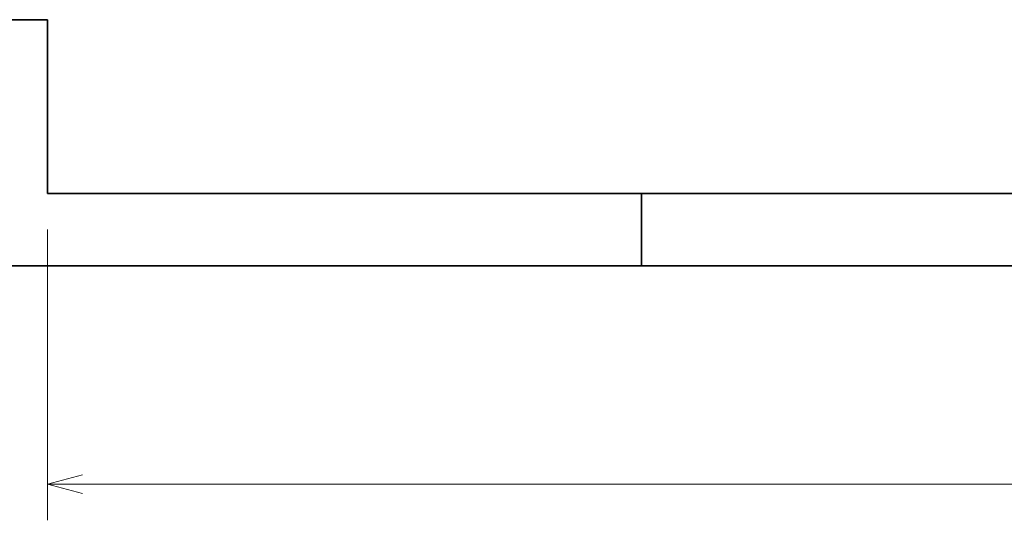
# Model space of a CAD drawing. Extents: x 10 to 410, y 10 to 287.
# Tile 2 of 21: x 205 to 260, y 53 to 81. Entities that reach past the tile are written whole.
import ezdxf

# ---------------------------------------------------------------- set-up
doc = ezdxf.new("R2010")
doc.units = 0

msp = doc.modelspace()

# ---------------------------------------------------------------- linework, layer by layer
at = {"color": 7, "lineweight": 35, "ltscale": 0.05}
msp.add_line((206.9, 80.543), (204.9, 80.543), dxfattribs=at)
at = {"color": 7, "lineweight": 35, "ltscale": 0.24}
msp.add_line((206.9, 80.543), (206.9, 70.943), dxfattribs=at)
at = {"color": 7, "lineweight": 35}
for p, q in [((206.9, 70.943), (239.7, 70.943)), ((273.3, 70.943), (239.7, 70.943)), ((19.5, 66.943), (400.5, 66.943)), ((204.9, 66.943), (239.7, 66.943)), ((273.3, 66.943), (239.7, 66.943))]:
    msp.add_line(p, q, dxfattribs=at)
at = {"color": 7, "lineweight": 35, "ltscale": 0.1}
msp.add_line((239.7, 66.943), (239.7, 70.943), dxfattribs=at)
at = {"color": 7, "lineweight": 13, "ltscale": 0.40186}
msp.add_line((206.9, 68.943), (206.9, 52.869), dxfattribs=at)
at = {"color": 7, "lineweight": 13}
msp.add_line((396.5, 54.869), (206.9, 54.869), dxfattribs=at)
msp.add_lwpolyline([(208.832, 55.387), (206.9, 54.869), (208.832, 54.351)], dxfattribs=at)

doc.saveas('drawing.dxf')
